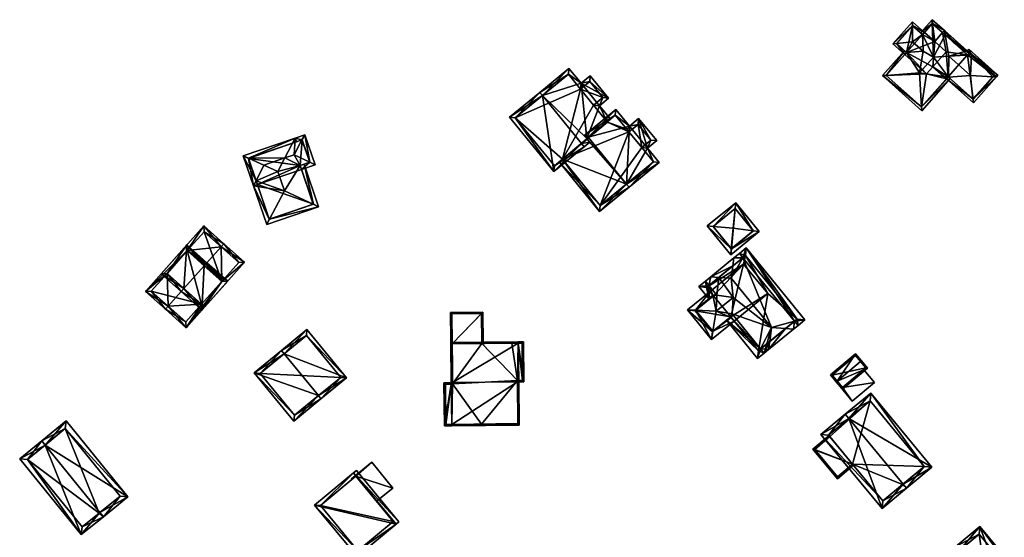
# Model space of a CAD drawing. Header units: inches. Extents: x 2523744 to 2528136, y 1148995 to 1152010.
# Tile 169 of 256: x 2526117 to 2526298, y 1151465 to 1151560. Entities that reach past the tile are written whole.
import ezdxf

# ---------------------------------------------------------------- set-up
doc = ezdxf.new("R2010")
doc.units = ezdxf.units.IN
doc.header["$MEASUREMENT"] = 0
doc.layers.add('Gebaeude Einzelhaus', color=10, linetype='Continuous')
doc.layers.add('Offenes Gebaeude', color=10, linetype='Continuous')

msp = doc.modelspace()

# ---------------------------------------------------------------- meshes
at = {"layer": 'Gebaeude Einzelhaus'}
mesh = msp.add_polyface(dxfattribs=at)
corners = [(2526280.763, 1151558.499, 427.571), (2526282.976, 1151557.268, 427.314), (2526280.756, 1151559.244, 427.314), (2526282.626, 1151556.91, 427.547), (2526282.644, 1151556.895, 427.547), (2526280.793, 1151555.561, 428.586), (2526282.735, 1151553.834, 428.586), (2526277.151, 1151555.194, 427.314), (2526277.888, 1151555.268, 427.571), (2526279.371, 1151553.219, 427.314), (2526279.693, 1151553.603, 427.55), (2526279.704, 1151553.593, 427.55), (2526280.798, 1151558.538, 427.547), (2526277.858, 1151555.235, 427.55), (2526291.869, 1151545.103, 427.518), (2526286.999, 1151548.767, 427.314), (2526291.944, 1151544.366, 427.314), (2526287.383, 1151549.094, 427.518), (2526287.331, 1151549.14, 427.518), (2526291.436, 1151549.379, 428.705), (2526287.443, 1151552.933, 428.705), (2526286.769, 1151556.815, 427.55), (2526286.633, 1151557.605, 427.314), (2526286.301, 1151557.231, 427.314), (2526296.171, 1151549.118, 427.314), (2526295.533, 1151549.153, 427.501), (2526291.6, 1151553.185, 427.314), (2526290.823, 1151553.878, 427.314), (2526291.903, 1151545.073, 427.502), (2526291.145, 1151553.493, 427.348), (2526295.751, 1151549.398, 427.347), (2526291.498, 1151553.179, 427.348), (2526289.664, 1151554.24, 427.549), (2526290.863, 1151553.173, 427.549), (2526288.394, 1151555.369, 427.549), (2526282.438, 1151543.643, 427.551), (2526275.263, 1151549.354, 427.314), (2526282.478, 1151542.934, 427.314), (2526275.981, 1151549.409, 427.558), (2526282.09, 1151549.875, 429.636), (2526284.66, 1151552.764, 429.636), (2526287.705, 1151548.808, 427.314), (2526291.552, 1151553.131, 427.314), (2526284.414, 1151558.885, 427.558), (2526284.385, 1151559.605, 427.314), (2526279.331, 1151553.925, 427.314), (2526282.27, 1151557.228, 427.314), (2526287.331, 1151549.14, 427.551), (2526275.969, 1151549.395, 427.55), (2526282.436, 1151543.64, 427.549), (2526284.426, 1151558.899, 427.55), (2526282.644, 1151556.895, 427.559), (2526279.704, 1151553.593, 427.558), (2526291.108, 1151554.196, 427.113), (2526296.443, 1151549.45, 427.113), (2526282.976, 1151557.268, 420.941), (2526282.644, 1151556.895, 419.414), (2526282.976, 1151557.268, 419.414), (2526282.976, 1151557.268, 420.929), (2526280.798, 1151558.538, 419.414), (2526277.858, 1151555.235, 419.414), (2526279.704, 1151553.593, 419.414), (2526279.371, 1151553.219, 419.414), (2526284.85, 1151555.601, 419.414), (2526284.497, 1151550.993, 419.414), (2526283.338, 1151549.69, 419.414), (2526286.941, 1151553.74, 419.414), (2526286.999, 1151548.767, 419.414), (2526287.331, 1151549.14, 419.414), (2526291.903, 1151545.073, 419.414), (2526295.751, 1151549.398, 419.414), (2526291.145, 1151553.493, 419.414), (2526290.863, 1151553.173, 419.414), (2526286.301, 1151557.231, 419.414), (2526275.969, 1151549.395, 419.414), (2526282.436, 1151543.64, 419.414), (2526284.426, 1151558.899, 419.414), (2526290.823, 1151553.878, 427.214), (2526291.108, 1151554.196, 427.013), (2526296.171, 1151549.118, 427.214), (2526296.443, 1151549.45, 427.013)]
mesh.append_faces([[corners[k] for k in face] for face in [(53, 26, 54), (54, 26, 24), (53, 27, 26), (36, 38, 48), (38, 10, 52), (38, 45, 10), (38, 36, 45), (50, 43, 44), (3, 43, 51), (3, 46, 43), (43, 46, 44), (44, 22, 50), (50, 22, 21), (31, 26, 42), (37, 49, 35), (36, 49, 37), (36, 48, 49), (17, 35, 47), (17, 41, 35), (35, 41, 37), (3, 43, 46), (46, 43, 44), (6, 40, 3), (3, 40, 43), (10, 39, 6), (6, 39, 40), (45, 38, 10), (10, 38, 39), (45, 36, 38), (21, 40, 20), (21, 43, 40), (21, 22, 43), (43, 22, 44), (42, 26, 31), (40, 17, 20), (17, 35, 41), (41, 35, 37), (40, 39, 17), (17, 39, 35), (38, 35, 39), (38, 36, 35), (35, 36, 37), (22, 34, 21), (22, 29, 34), (34, 29, 32), (32, 29, 33), (21, 23, 22), (24, 31, 29), (25, 30, 24), (24, 30, 31), (26, 29, 27), (27, 29, 22), (26, 24, 29), (16, 14, 28), (16, 28, 24), (24, 28, 25), (16, 15, 14), (14, 15, 17), (17, 15, 18), (21, 27, 22), (26, 25, 24), (26, 19, 25), (21, 20, 27), (27, 20, 26), (26, 20, 19), (14, 25, 19), (14, 24, 25), (14, 16, 24), (21, 22, 23), (17, 19, 20), (17, 14, 19), (18, 15, 17), (17, 15, 14), (14, 15, 16), (13, 7, 8), (10, 9, 13), (13, 9, 7), (10, 11, 9), (0, 2, 12), (8, 7, 0), (0, 7, 2), (2, 1, 12), (12, 1, 3), (3, 1, 4), (8, 10, 5), (5, 10, 6), (8, 9, 10), (10, 9, 11), (8, 7, 9), (0, 8, 5), (2, 7, 0), (0, 7, 8), (3, 5, 6), (3, 0, 5), (4, 1, 3), (3, 1, 0), (0, 1, 2)]], dxfattribs={"color": 13})
mesh.append_faces([[corners[k] for k in face] for face in [(77, 80, 79), (78, 80, 77), (53, 54, 78), (78, 54, 80), (54, 79, 80), (54, 24, 79), (26, 79, 24), (26, 77, 79), (26, 27, 77), (27, 53, 77), (77, 53, 78), (65, 74, 62), (65, 75, 74), (64, 67, 65), (65, 67, 75), (73, 63, 76), (76, 63, 57), (51, 4, 3), (43, 1, 51), (51, 1, 4), (43, 55, 1), (76, 58, 50), (76, 57, 58), (55, 58, 56), (43, 50, 55), (55, 50, 58), (21, 23, 50), (50, 23, 76), (76, 23, 73), (47, 18, 17), (35, 15, 47), (47, 15, 18), (35, 75, 15), (15, 75, 67), (35, 49, 75), (49, 74, 75), (49, 48, 74), (48, 38, 74), (52, 9, 38), (38, 9, 74), (74, 9, 62), (52, 11, 9), (10, 11, 52), (72, 66, 73), (73, 66, 63), (72, 68, 66), (66, 68, 64), (64, 68, 67), (72, 69, 68), (72, 70, 69), (72, 71, 70), (34, 23, 21), (34, 73, 23), (34, 72, 73), (34, 32, 72), (72, 32, 33), (29, 72, 33), (29, 71, 72), (31, 71, 29), (30, 70, 31), (31, 70, 71), (25, 70, 30), (25, 69, 70), (25, 28, 69), (28, 14, 69), (17, 69, 14), (17, 68, 69), (17, 18, 68), (15, 68, 18), (15, 67, 68), (64, 63, 66), (63, 56, 57), (62, 61, 65), (65, 61, 64), (64, 61, 63), (63, 61, 56), (56, 61, 59), (59, 61, 60), (11, 61, 9), (9, 61, 62), (10, 61, 11), (13, 60, 10), (10, 60, 61), (13, 8, 60), (8, 0, 60), (60, 0, 59), (0, 12, 59), (3, 59, 12), (3, 56, 59), (3, 4, 56), (57, 56, 58), (55, 4, 1), (55, 56, 4)]], dxfattribs={"color": 41})
mesh = msp.add_polyface(dxfattribs=at)
corners = [(2526212.943, 1151545.712, 436.732), (2526212.469, 1151546.291, 436.732), (2526206.911, 1151541.751, 431.313), (2526215.046, 1151531.795, 431.313), (2526220.13, 1151536.917, 436.732), (2526220.604, 1151536.336, 436.732), (2526221.617, 1151537.164, 435.705), (2526221.143, 1151537.744, 435.705), (2526221.066, 1151537.839, 435.705), (2526223.389, 1151543.844, 431.313), (2526224.821, 1151540.907, 431.901), (2526220.029, 1151547.956, 431.313), (2526225.401, 1151541.381, 431.313), (2526225.076, 1151545.223, 429.603), (2526221.716, 1151549.335, 429.603), (2526217.818, 1151550.663, 431.313), (2526224.021, 1151545.329, 430.192), (2526221.61, 1151548.28, 430.191), (2526222.334, 1151543.95, 431.901), (2526219.923, 1151546.901, 431.901), (2526217.711, 1151549.608, 431.902), (2526207.966, 1151541.645, 431.879), (2526215.153, 1151532.85, 431.88), (2526217.711, 1151549.608, 420.544), (2526219.923, 1151546.901, 420.544), (2526207.966, 1151541.645, 420.544), (2526215.153, 1151532.85, 420.544), (2526216.603, 1151534.035, 431.165), (2526216.603, 1151534.035, 420.544), (2526222.334, 1151543.95, 420.544), (2526224.821, 1151540.907, 420.544), (2526224.021, 1151545.329, 420.544), (2526221.61, 1151548.28, 420.544), (2526224.898, 1151540.813, 420.544)]
mesh.append_faces([[corners[k] for k in face] for face in [(5, 22, 4), (21, 1, 0), (21, 2, 1), (5, 3, 22), (22, 3, 21), (21, 3, 2), (18, 9, 10), (10, 9, 12), (11, 20, 15), (15, 20, 1), (1, 20, 0), (11, 19, 20), (13, 17, 14), (14, 17, 11), (11, 17, 19), (18, 16, 9), (9, 16, 13), (13, 16, 17), (5, 4, 6), (6, 4, 7), (0, 15, 1), (0, 11, 15), (11, 13, 14), (11, 9, 13), (9, 10, 12), (4, 8, 0), (0, 8, 11), (11, 8, 9), (9, 8, 10), (4, 7, 8), (5, 6, 4), (4, 6, 7), (0, 3, 4), (4, 3, 5), (0, 2, 3), (0, 1, 2)]], dxfattribs={"color": 13})
mesh.append_faces([[corners[k] for k in face] for face in [(25, 28, 26), (28, 30, 33), (28, 29, 30), (25, 24, 28), (28, 24, 29), (29, 24, 31), (31, 24, 32), (25, 23, 24), (19, 17, 24), (24, 17, 32), (17, 31, 32), (17, 16, 31), (16, 29, 31), (16, 18, 29), (29, 10, 30), (29, 18, 10), (4, 27, 7), (27, 26, 28), (4, 22, 27), (27, 22, 26), (22, 21, 26), (26, 21, 25), (21, 23, 25), (0, 20, 21), (21, 20, 23), (20, 19, 23), (23, 19, 24)]], dxfattribs={"color": 41})
mesh = msp.add_polyface(dxfattribs=at)
corners = [(2526216.603, 1151534.035, 431.165), (2526216.022, 1151533.56, 430.583), (2526223.428, 1151524.496, 430.583), (2526228.369, 1151529.504, 436.002), (2526228.844, 1151528.923, 436.002), (2526221.143, 1151537.744, 435.705), (2526221.362, 1151538.081, 436.002), (2526220.592, 1151538.419, 435.705), (2526220.888, 1151538.661, 436.002), (2526221.066, 1151537.839, 435.705), (2526234.375, 1151533.443, 430.583), (2526232.218, 1151536.083, 430.583), (2526230.586, 1151541.491, 428.944), (2526233.89, 1151537.449, 428.944), (2526228.915, 1151540.125, 430.583), (2526226.418, 1151543.18, 430.583), (2526230.48, 1151540.436, 429.513), (2526228.809, 1151539.07, 431.152), (2526228.43, 1151539.54, 431.149), (2526226.311, 1151542.125, 431.153), (2526232.835, 1151537.555, 429.513), (2526233.32, 1151533.549, 431.152), (2526231.163, 1151536.189, 431.152), (2526223.534, 1151525.553, 431.165), (2526226.311, 1151542.125, 420.544), (2526228.43, 1151539.54, 420.544), (2526224.821, 1151540.907, 420.544), (2526224.821, 1151540.907, 431.901), (2526216.603, 1151534.035, 420.544), (2526223.534, 1151525.553, 420.544), (2526233.32, 1151533.549, 420.544), (2526231.163, 1151536.189, 420.544), (2526232.835, 1151537.555, 420.544), (2526230.48, 1151540.436, 420.544), (2526228.809, 1151539.07, 420.544), (2526224.898, 1151540.813, 420.544)]
mesh.append_faces([[corners[k] for k in face] for face in [(0, 23, 1), (1, 23, 2), (2, 23, 4), (4, 23, 3), (7, 6, 9), (7, 8, 6), (15, 19, 8), (8, 19, 6), (21, 4, 3), (21, 10, 4), (20, 11, 22), (22, 11, 21), (21, 11, 10), (20, 13, 11), (16, 12, 20), (20, 12, 13), (15, 14, 19), (19, 14, 18), (18, 14, 17), (17, 14, 16), (16, 14, 12), (6, 15, 8), (3, 14, 6), (6, 14, 15), (3, 11, 14), (14, 11, 12), (12, 11, 13), (3, 10, 11), (3, 4, 10), (5, 6, 9), (9, 6, 7), (7, 6, 8), (0, 3, 5), (5, 3, 6), (0, 2, 3), (3, 2, 4), (0, 1, 2)]], dxfattribs={"color": 13})
mesh.append_faces([[corners[k] for k in face] for face in [(31, 33, 32), (31, 34, 33), (34, 35, 25), (25, 35, 24), (24, 35, 26), (34, 28, 35), (31, 29, 34), (34, 29, 28), (31, 30, 29), (18, 34, 25), (18, 17, 34), (17, 16, 34), (34, 16, 33), (16, 20, 33), (33, 20, 32), (20, 31, 32), (20, 22, 31), (22, 21, 31), (31, 21, 30), (21, 29, 30), (3, 23, 21), (21, 23, 29), (29, 23, 28), (28, 23, 0), (6, 27, 9), (6, 19, 27), (27, 19, 26), (26, 19, 24), (19, 18, 24), (24, 18, 25)]], dxfattribs={"color": 41})
mesh = msp.add_polyface(dxfattribs=at)
corners = [(2526160.459, 1151530.102, 433.589), (2526161.883, 1151532.961, 434.714), (2526159.098, 1151534.221, 433.613), (2526158.1, 1151534.673, 433.219), (2526159.989, 1151529.159, 433.219), (2526168.872, 1151537.57, 433.612), (2526169.383, 1151538.538, 433.219), (2526167.603, 1151537.928, 433.219), (2526165.714, 1151534.273, 434.714), (2526167.444, 1151534.866, 434.714), (2526170.308, 1151533.487, 433.594), (2526168.782, 1151532.171, 433.219), (2526171.271, 1151533.024, 433.219), (2526168.543, 1151532.881, 433.594), (2526168.539, 1151532.88, 433.594), (2526160.699, 1151529.402, 433.219), (2526159.053, 1151534.206, 433.589), (2526167.106, 1151536.965, 433.612), (2526170.319, 1151533.491, 433.589), (2526168.916, 1151537.585, 433.589), (2526162.924, 1151523.054, 433.612), (2526162.413, 1151522.086, 433.218), (2526165.66, 1151528.239, 435.725), (2526164.438, 1151531.805, 435.725), (2526171.914, 1151525.341, 433.218), (2526170.929, 1151525.797, 433.613), (2526169.249, 1151533.124, 433.219), (2526167.846, 1151537.218, 433.219), (2526162.88, 1151523.039, 433.589), (2526170.961, 1151525.808, 433.596), (2526168.539, 1151532.88, 433.596), (2526168.782, 1151532.171, 426.554), (2526168.539, 1151532.88, 426.554), (2526170.319, 1151533.491, 426.554), (2526168.916, 1151537.585, 426.554), (2526159.053, 1151534.206, 426.554), (2526160.699, 1151529.402, 426.554), (2526162.88, 1151523.039, 426.554), (2526170.961, 1151525.808, 426.554)]
mesh.append_faces([[corners[k] for k in face] for face in [(27, 17, 7), (13, 29, 30), (29, 24, 25), (13, 26, 29), (29, 26, 24), (21, 20, 24), (24, 20, 25), (28, 4, 0), (20, 21, 28), (28, 21, 4), (27, 7, 17), (25, 13, 22), (22, 13, 23), (23, 13, 8), (25, 26, 13), (25, 24, 26), (20, 25, 22), (21, 24, 20), (20, 24, 25), (8, 1, 23), (0, 23, 1), (0, 22, 23), (0, 4, 22), (22, 4, 20), (20, 4, 21), (12, 10, 18), (6, 19, 5), (12, 18, 6), (6, 18, 19), (12, 11, 10), (10, 11, 13), (13, 11, 14), (0, 15, 4), (3, 2, 16), (17, 7, 5), (5, 7, 6), (17, 2, 7), (7, 2, 3), (0, 4, 16), (16, 4, 3), (10, 5, 9), (12, 6, 10), (10, 6, 5), (0, 4, 15), (13, 9, 8), (13, 10, 9), (14, 11, 13), (13, 11, 10), (10, 11, 12), (8, 2, 1), (5, 7, 9), (9, 7, 8), (8, 7, 2), (2, 7, 3), (5, 6, 7), (0, 3, 4), (0, 2, 3), (0, 1, 2)]], dxfattribs={"color": 13})
mesh.append_faces([[corners[k] for k in face] for face in [(36, 38, 37), (36, 31, 38), (30, 14, 13), (29, 11, 30), (30, 11, 14), (29, 38, 11), (11, 38, 31), (29, 25, 38), (20, 38, 25), (20, 37, 38), (20, 28, 37), (0, 15, 28), (28, 15, 37), (37, 15, 36), (33, 32, 34), (34, 32, 35), (35, 32, 36), (36, 32, 31), (36, 0, 35), (35, 0, 16), (36, 15, 0), (2, 35, 16), (19, 17, 5), (17, 35, 2), (19, 34, 17), (17, 34, 35), (19, 18, 34), (34, 18, 33), (18, 32, 33), (18, 10, 32), (13, 32, 10), (13, 14, 32), (11, 32, 14), (11, 31, 32)]], dxfattribs={"color": 41})
mesh = msp.add_polyface(dxfattribs=at)
corners = [(2526247.566, 1151517.62, 428.573), (2526252.679, 1151520.803, 428.01), (2526251.602, 1151520.936, 428.584), (2526247.471, 1151516.549, 428.01), (2526247.9, 1151521.393, 430.555), (2526243.165, 1151521.82, 428.01), (2526244.233, 1151521.724, 428.584), (2526248.371, 1151526.074, 428.01), (2526248.265, 1151525.019, 428.583), (2526247.578, 1151517.605, 428.559), (2526251.624, 1151520.909, 428.558), (2526244.221, 1151521.714, 428.572), (2526251.624, 1151520.909, 422.439), (2526248.265, 1151525.019, 422.439), (2526244.221, 1151521.714, 422.439), (2526247.578, 1151517.605, 422.439)]
mesh.append_faces([[corners[k] for k in face] for face in [(11, 0, 5), (6, 11, 5), (8, 6, 7), (2, 8, 7), (7, 6, 5), (1, 9, 10), (10, 2, 1), (1, 2, 7), (0, 9, 3), (5, 0, 3), (3, 9, 1), (7, 6, 8), (8, 6, 4), (7, 5, 6), (2, 8, 4), (2, 7, 8), (2, 1, 7), (6, 0, 4), (6, 5, 0), (0, 5, 3), (0, 2, 4), (3, 1, 0), (0, 1, 2)]], dxfattribs={"color": 13})
mesh.append_faces([[corners[k] for k in face] for face in [(13, 15, 14), (12, 15, 13), (10, 15, 12), (9, 15, 10), (14, 15, 0), (0, 15, 9), (11, 14, 0), (13, 14, 6), (6, 14, 11), (8, 13, 6), (12, 13, 2), (2, 13, 8), (10, 12, 2)]], dxfattribs={"color": 41})
mesh = msp.add_polyface(dxfattribs=at)
corners = [(2526154.194, 1151511.64, 434.007), (2526147.661, 1151503.18, 433.605), (2526158.351, 1151515.179, 433.605), (2526150.485, 1151507.478, 434.007), (2526144.357, 1151507.128, 436.333), (2526143.858, 1151506.568, 436.333), (2526154.05, 1151518.007, 436.333), (2526154.548, 1151518.566, 436.333), (2526151.45, 1151515.089, 436.333), (2526151.2, 1151514.808, 436.333), (2526150.951, 1151514.529, 436.333), (2526146.744, 1151509.806, 436.333), (2526147.242, 1151510.367, 436.333), (2526140.191, 1151509.834, 433.605), (2526144.135, 1151513.135, 434.021), (2526147.845, 1151517.297, 434.022), (2526150.881, 1151521.834, 433.605), (2526147.6, 1151504.239, 434.007), (2526157.293, 1151515.118, 434.006), (2526141.25, 1151509.895, 434.022), (2526150.943, 1151520.775, 434.022), (2526150.943, 1151520.775, 424.765), (2526157.293, 1151515.118, 424.765), (2526147.844, 1151517.298, 424.765), (2526141.25, 1151509.895, 424.765), (2526144.135, 1151513.135, 424.765), (2526147.6, 1151504.239, 424.765), (2526150.485, 1151507.478, 424.765), (2526154.194, 1151511.64, 424.765)]
mesh.append_faces([[corners[k] for k in face] for face in [(5, 19, 4), (20, 7, 6), (15, 16, 20), (20, 16, 7), (5, 13, 19), (19, 13, 14), (14, 13, 15), (15, 13, 16), (2, 18, 7), (7, 18, 6), (2, 0, 18), (17, 5, 4), (2, 1, 0), (0, 1, 3), (3, 1, 17), (17, 1, 5), (4, 13, 5), (16, 6, 7), (13, 15, 16), (16, 15, 6), (6, 15, 8), (8, 15, 9), (9, 15, 10), (12, 14, 11), (11, 14, 4), (4, 14, 13), (13, 14, 15), (4, 3, 11), (11, 3, 12), (0, 9, 10), (0, 8, 9), (0, 6, 8), (0, 2, 6), (6, 2, 7), (5, 1, 4), (4, 1, 3), (3, 1, 0), (0, 1, 2)]], dxfattribs={"color": 13})
mesh.append_faces([[corners[k] for k in face] for face in [(22, 28, 21), (21, 28, 23), (27, 24, 25), (27, 26, 24), (0, 28, 18), (18, 28, 22), (17, 27, 3), (17, 26, 27), (17, 24, 26), (4, 19, 17), (17, 19, 24), (25, 24, 14), (14, 24, 19), (20, 23, 15), (20, 21, 23), (6, 18, 20), (20, 18, 21), (21, 18, 22)]], dxfattribs={"color": 41})
mesh = msp.add_polyface(dxfattribs=at)
corners = [(2526150.951, 1151514.529, 436.333), (2526150.546, 1151506.419, 434.932), (2526155.253, 1151511.701, 434.932), (2526147.242, 1151510.367, 436.333), (2526146.744, 1151509.806, 436.333), (2526151.2, 1151514.808, 436.333), (2526151.45, 1151515.089, 436.333), (2526147.783, 1151518.356, 434.932), (2526143.076, 1151513.074, 434.932), (2526150.485, 1151507.478, 435.138), (2526154.194, 1151511.64, 435.138), (2526147.844, 1151517.298, 435.146), (2526144.135, 1151513.135, 435.146), (2526154.194, 1151511.64, 434.007), (2526147.845, 1151517.297, 434.022), (2526147.844, 1151517.298, 434.021), (2526147.844, 1151517.298, 424.765), (2526144.135, 1151513.135, 424.765), (2526144.135, 1151513.135, 434.021), (2526150.485, 1151507.478, 434.007), (2526150.485, 1151507.478, 424.765), (2526154.194, 1151511.64, 424.765)]
mesh.append_faces([[corners[k] for k in face] for face in [(7, 12, 8), (8, 12, 4), (4, 12, 3), (0, 11, 5), (5, 11, 6), (6, 11, 7), (7, 11, 12), (1, 10, 2), (2, 10, 6), (6, 10, 5), (5, 10, 0), (3, 9, 4), (4, 9, 1), (1, 9, 10), (3, 8, 4), (6, 7, 5), (5, 7, 0), (0, 7, 3), (3, 7, 8), (0, 2, 5), (5, 2, 6), (4, 1, 3), (3, 1, 0), (0, 1, 2)]], dxfattribs={"color": 13})
mesh.append_faces([[corners[k] for k in face] for face in [(16, 20, 17), (16, 21, 20), (13, 20, 21), (13, 19, 20), (13, 10, 19), (19, 10, 9), (9, 3, 19), (3, 12, 18), (14, 12, 11), (16, 18, 14), (14, 18, 12), (16, 17, 18), (15, 14, 16), (15, 11, 14), (0, 14, 11), (13, 0, 10)]], dxfattribs={"color": 41})
mesh = msp.add_polyface(dxfattribs=at)
corners = [(2526244.202, 1151502.526, 428.997), (2526244.808, 1151506.2, 430.858), (2526241.031, 1151506.376, 428.984), (2526243.956, 1151501.034, 428.241), (2526239.535, 1151506.445, 428.241), (2526248.088, 1151504.41, 428.241), (2526247.565, 1151505.049, 428.865), (2526247.7, 1151505.731, 429.2), (2526247.901, 1151508.727, 430.858), (2526243.666, 1151509.82, 428.241), (2526244.197, 1151509.169, 428.865), (2526244.899, 1151509.16, 429.2), (2526247.455, 1151505.184, 428.997), (2526240.943, 1151506.304, 428.908), (2526244.098, 1151502.441, 428.908), (2526244.298, 1151509.046, 428.983), (2526247.853, 1151514.508, 431.103), (2526243.824, 1151512.506, 430.24), (2526245.284, 1151512.408, 431.103), (2526248.048, 1151515.958, 430.24), (2526247.551, 1151512.255, 432.444), (2526252.951, 1151499.304, 429.2), (2526246.681, 1151504.551, 428.241), (2526247.455, 1151505.184, 428.865), (2526252.395, 1151497.558, 428.241), (2526253.584, 1151498.53, 429.2), (2526243.462, 1151510.919, 429.2), (2526241.639, 1151510.721, 428.241), (2526242.829, 1151511.693, 429.2), (2526243.524, 1151508.414, 428.241), (2526244.298, 1151509.046, 428.865), (2526254.945, 1151503.206, 432.444), (2526254.603, 1151500.654, 430.923), (2526254.409, 1151499.204, 430.06), (2526257.514, 1151503.033, 430.924), (2526258.975, 1151502.935, 430.06), (2526259.166, 1151504.383, 429.2), (2526259.799, 1151503.609, 429.2), (2526249.676, 1151515.997, 429.2), (2526249.044, 1151516.771, 429.2), (2526261.045, 1151504.626, 428.094), (2526250.289, 1151517.789, 428.094), (2526243.046, 1151510.579, 428.865), (2526252.536, 1151498.965, 428.865), (2526259.638, 1151504.769, 428.781), (2526250.148, 1151516.383, 428.781), (2526244.298, 1151509.046, 422.406), (2526243.666, 1151509.82, 422.406), (2526240.943, 1151506.304, 422.406), (2526244.098, 1151502.441, 422.406), (2526247.455, 1151505.184, 422.406), (2526248.088, 1151504.41, 422.406), (2526249.818, 1151514.846, 422.406), (2526254.239, 1151509.435, 422.406), (2526252.536, 1151498.965, 422.406), (2526259.638, 1151504.769, 422.406), (2526250.148, 1151516.383, 422.406), (2526243.046, 1151510.579, 422.406)]
mesh.append_faces([[corners[k] for k in face] for face in [(39, 45, 38), (44, 37, 36), (44, 40, 37), (39, 41, 45), (45, 41, 44), (44, 41, 40), (35, 36, 37), (35, 34, 36), (33, 34, 35), (33, 32, 34), (32, 33, 21), (21, 33, 25), (24, 43, 25), (25, 43, 21), (24, 22, 43), (43, 22, 6), (6, 22, 23), (42, 28, 26), (42, 27, 28), (30, 29, 10), (10, 29, 42), (42, 29, 27), (17, 26, 28), (17, 18, 26), (16, 19, 38), (38, 19, 39), (19, 16, 17), (17, 16, 18), (36, 41, 38), (38, 41, 39), (36, 40, 41), (36, 37, 40), (31, 38, 20), (20, 38, 16), (16, 38, 19), (19, 38, 39), (34, 36, 31), (31, 36, 38), (34, 35, 36), (36, 35, 37), (32, 34, 31), (32, 33, 34), (34, 33, 35), (31, 25, 32), (32, 25, 33), (26, 17, 28), (8, 18, 11), (11, 18, 26), (26, 18, 17), (8, 20, 18), (21, 31, 7), (7, 31, 8), (8, 31, 20), (21, 25, 31), (10, 29, 30), (10, 26, 29), (29, 26, 27), (27, 26, 28), (10, 11, 26), (21, 24, 25), (21, 22, 24), (21, 6, 22), (22, 6, 23), (21, 7, 6), (16, 18, 20), (19, 17, 16), (16, 17, 18), (4, 2, 13), (2, 10, 15), (2, 9, 10), (2, 4, 9), (14, 0, 3), (4, 14, 3), (4, 13, 14), (3, 0, 5), (5, 0, 6), (6, 0, 12), (10, 1, 11), (11, 1, 8), (9, 2, 10), (10, 2, 1), (9, 4, 2), (1, 7, 8), (0, 6, 1), (1, 6, 7), (0, 5, 6), (0, 3, 5), (0, 2, 3), (3, 2, 4), (0, 1, 2)]], dxfattribs={"color": 13})
mesh.append_faces([[corners[k] for k in face] for face in [(56, 52, 57), (57, 52, 47), (51, 53, 54), (54, 53, 55), (55, 53, 56), (56, 53, 52), (42, 9, 10), (42, 57, 9), (9, 57, 47), (38, 26, 16), (16, 26, 18), (38, 57, 26), (26, 57, 42), (38, 56, 57), (38, 45, 56), (45, 44, 56), (56, 44, 55), (21, 36, 32), (32, 36, 34), (36, 55, 44), (21, 54, 36), (36, 54, 55), (21, 43, 54), (6, 5, 43), (43, 5, 54), (54, 5, 51), (50, 53, 51), (50, 52, 53), (50, 46, 52), (52, 46, 47), (50, 48, 46), (50, 49, 48), (23, 6, 12), (23, 5, 6), (23, 50, 5), (5, 50, 51), (14, 23, 0), (0, 23, 12), (14, 49, 23), (23, 49, 50), (14, 13, 49), (49, 13, 48), (30, 2, 15), (30, 13, 2), (30, 48, 13), (30, 46, 48), (10, 30, 15), (10, 9, 30), (30, 9, 46), (46, 9, 47)]], dxfattribs={"color": 41})
mesh = msp.add_polyface(dxfattribs=at)
corners = [(2526201.856, 1151500.272, 431.139), (2526202.106, 1151500.275, 431.139), (2526202.033, 1151506.049, 431.139), (2526196.391, 1151500.204, 431.139), (2526196.07, 1151505.975, 431.139), (2526196.194, 1151496.028, 431.139), (2526196.443, 1151496.031, 431.139), (2526201.786, 1151505.796, 431.139), (2526196.323, 1151505.728, 431.139), (2526201.786, 1151505.796, 425.475), (2526201.856, 1151500.272, 425.475), (2526196.323, 1151505.728, 425.475), (2526196.391, 1151500.204, 425.475)]
mesh.append_faces([[corners[k] for k in face] for face in [(5, 3, 6), (7, 1, 0), (7, 2, 1), (5, 4, 3), (3, 4, 8), (8, 4, 7), (7, 4, 2), (3, 5, 6), (3, 4, 5), (0, 2, 3), (3, 2, 4), (0, 1, 2)]], dxfattribs={"color": 13})
mesh.append_faces([[corners[k] for k in face] for face in [(10, 12, 9), (9, 12, 11), (8, 12, 3), (8, 11, 12), (8, 7, 11), (11, 7, 9), (9, 0, 10), (9, 7, 0)]], dxfattribs={"color": 41})
mesh = msp.add_polyface(dxfattribs=at)
corners = [(2526165.585, 1151498.425, 437.043), (2526165.11, 1151499.005, 437.043), (2526160.135, 1151494.931, 433.134), (2526171.881, 1151490.735, 437.043), (2526167.381, 1151486.081, 433.134), (2526172.356, 1151490.155, 437.043), (2526177.031, 1151493.983, 433.134), (2526169.786, 1151502.833, 433.134), (2526167.486, 1151487.136, 433.59), (2526175.976, 1151494.088, 433.619), (2526169.681, 1151501.778, 433.619), (2526161.19, 1151494.826, 433.59), (2526169.681, 1151501.778, 426.918), (2526175.976, 1151494.088, 426.918), (2526161.19, 1151494.826, 426.918), (2526167.486, 1151487.136, 426.918)]
mesh.append_faces([[corners[k] for k in face] for face in [(11, 8, 2), (0, 11, 1), (10, 0, 1), (1, 11, 2), (7, 10, 1), (9, 10, 6), (6, 10, 7), (8, 3, 5), (5, 3, 9), (5, 9, 6), (2, 8, 4), (4, 8, 5), (0, 7, 1), (3, 6, 0), (0, 6, 7), (3, 5, 6), (3, 4, 5), (0, 2, 3), (3, 2, 4), (0, 1, 2)]], dxfattribs={"color": 13})
mesh.append_faces([[corners[k] for k in face] for face in [(13, 15, 14), (13, 14, 12), (3, 15, 13), (8, 15, 3), (3, 13, 9), (14, 15, 11), (11, 15, 8), (12, 14, 0), (0, 14, 11), (10, 12, 0), (13, 12, 9), (9, 12, 10)]], dxfattribs={"color": 41})
mesh = msp.add_polyface(dxfattribs=at)
corners = [(2526196.48, 1151493.123, 435.978), (2526196.139, 1151500.45, 431.553), (2526196.23, 1151493.12, 435.978), (2526208.513, 1151500.355, 431.704), (2526208.51, 1151500.605, 431.553), (2526208.353, 1151493.272, 435.978), (2526208.6, 1151493.524, 435.828), (2526208.603, 1151493.275, 435.978), (2526196.233, 1151492.87, 435.838), (2526196.326, 1151485.457, 431.693), (2526208.701, 1151485.36, 431.553), (2526196.329, 1151485.206, 431.553), (2526196.391, 1151500.204, 431.703), (2526196.483, 1151492.873, 435.838), (2526208.449, 1151485.608, 431.693), (2526208.559, 1151493.523, 435.828), (2526208.35, 1151493.521, 435.828), (2526196.326, 1151485.456, 431.693), (2526194.996, 1151485.19, 431.553), (2526196.329, 1151485.207, 431.553), (2526194.898, 1151493.104, 435.978), (2526195.15, 1151492.856, 435.838), (2526195.243, 1151485.443, 431.693), (2526208.513, 1151500.355, 431.703), (2526209.473, 1151500.616, 431.553), (2526208.51, 1151500.604, 431.553), (2526209.564, 1151493.288, 435.978), (2526208.6, 1151493.523, 435.828), (2526209.311, 1151493.534, 435.828), (2526209.226, 1151500.364, 431.703), (2526201.856, 1151500.272, 431.139), (2526196.391, 1151500.204, 431.139), (2526207.365, 1151500.341, 425.475), (2526208.513, 1151500.355, 425.475), (2526201.856, 1151500.272, 425.475), (2526196.483, 1151492.873, 425.475), (2526196.391, 1151500.204, 425.475), (2526196.233, 1151492.87, 425.475), (2526201.757, 1151485.524, 425.475), (2526196.326, 1151485.457, 425.475), (2526208.449, 1151485.608, 425.475), (2526208.35, 1151493.521, 425.475), (2526208.559, 1151493.523, 425.475), (2526208.6, 1151493.524, 425.475), (2526195.15, 1151492.856, 425.475), (2526195.243, 1151485.443, 425.475), (2526196.326, 1151485.456, 425.475), (2526209.311, 1151493.534, 425.475), (2526209.226, 1151500.364, 425.475)]
mesh.append_faces([[corners[k] for k in face] for face in [(25, 29, 23), (25, 24, 29), (29, 24, 28), (28, 7, 27), (28, 26, 7), (26, 28, 24), (26, 27, 7), (26, 23, 27), (26, 24, 23), (23, 24, 25), (18, 22, 19), (19, 22, 17), (18, 21, 22), (18, 20, 21), (2, 21, 20), (2, 8, 21), (20, 8, 2), (20, 18, 8), (8, 18, 17), (17, 18, 19), (15, 5, 16), (15, 7, 5), (6, 7, 15), (7, 14, 5), (14, 11, 9), (7, 10, 14), (14, 10, 11), (13, 2, 0), (13, 8, 2), (3, 12, 4), (4, 12, 1), (0, 2, 12), (12, 2, 1), (5, 10, 7), (0, 9, 5), (5, 9, 10), (10, 9, 11), (0, 8, 9), (0, 2, 8), (3, 5, 6), (6, 5, 7), (3, 0, 5), (4, 1, 3), (3, 1, 0), (0, 1, 2)]], dxfattribs={"color": 13})
mesh.append_faces([[corners[k] for k in face] for face in [(43, 33, 47), (47, 33, 48), (29, 48, 23), (23, 48, 33), (29, 47, 48), (29, 28, 47), (27, 43, 28), (28, 43, 47), (37, 45, 44), (37, 46, 45), (22, 46, 17), (22, 45, 46), (22, 44, 45), (22, 21, 44), (8, 37, 21), (21, 37, 44), (42, 33, 43), (34, 35, 36), (35, 39, 37), (35, 38, 39), (42, 41, 33), (33, 41, 32), (32, 41, 34), (34, 41, 35), (35, 41, 38), (38, 41, 40), (16, 42, 15), (16, 41, 42), (15, 42, 6), (6, 42, 43), (14, 16, 5), (14, 41, 16), (14, 40, 41), (14, 38, 40), (14, 9, 38), (38, 9, 39), (8, 13, 37), (37, 13, 35), (13, 31, 35), (35, 31, 36), (0, 12, 13), (13, 12, 31), (30, 32, 34), (30, 3, 32), (32, 3, 33), (30, 12, 3), (30, 31, 12)]], dxfattribs={"color": 41})
mesh = msp.add_polyface(dxfattribs=at)
corners = [(2526266.998, 1151493.421, 427.321), (2526267.949, 1151491.901, 426.206), (2526272.564, 1151495.78, 426.206), (2526266.806, 1151493.26, 427.321), (2526271.23, 1151496.979, 427.321), (2526271.421, 1151497.139, 427.321), (2526270.348, 1151498.418, 426.206), (2526265.731, 1151494.538, 426.206), (2526267.979, 1151492.254, 426.364), (2526266.084, 1151494.508, 426.373), (2526272.211, 1151495.81, 426.363), (2526270.318, 1151498.065, 426.374), (2526270.318, 1151498.065, 421.179), (2526272.211, 1151495.81, 421.179), (2526266.084, 1151494.508, 421.179), (2526267.163, 1151493.225, 426.206), (2526267.163, 1151493.225, 426.106), (2526267.979, 1151492.254, 421.179), (2526267.979, 1151492.254, 426.019), (2526267.979, 1151492.254, 426.119), (2526271.836, 1151495.495, 426.019), (2526271.836, 1151495.495, 426.119)]
mesh.append_faces([[corners[k] for k in face] for face in [(11, 9, 6), (6, 9, 7), (4, 11, 5), (10, 4, 5), (5, 11, 6), (2, 10, 5), (1, 8, 10), (1, 10, 2), (0, 8, 3), (9, 0, 3), (7, 9, 3), (3, 8, 1), (0, 7, 3), (4, 6, 0), (0, 6, 7), (4, 5, 6), (0, 2, 4), (4, 2, 5), (3, 1, 0), (0, 1, 2)]], dxfattribs={"color": 13})
mesh.append_faces([[corners[k] for k in face] for face in [(13, 17, 14), (13, 14, 12), (17, 20, 18), (21, 8, 19), (20, 10, 21), (21, 10, 8), (17, 13, 20), (20, 13, 10), (8, 15, 19), (16, 17, 18), (16, 14, 17), (15, 9, 16), (16, 9, 14), (8, 0, 15), (15, 0, 9), (9, 12, 14), (9, 11, 12), (4, 10, 11), (11, 10, 12), (12, 10, 13)]], dxfattribs={"color": 41})
mesh = msp.add_polyface(dxfattribs=at)
corners = [(2526279.06, 1151474.54, 431.522), (2526279.695, 1151473.773, 431.522), (2526284.351, 1151477.624, 426.766), (2526269.107, 1151486.575, 431.522), (2526273.126, 1151491.196, 426.766), (2526268.47, 1151487.345, 431.522), (2526263.998, 1151483.646, 426.766), (2526275.221, 1151470.074, 426.766), (2526282.944, 1151477.758, 427.552), (2526272.993, 1151489.789, 427.553), (2526275.355, 1151471.483, 427.586), (2526278.938, 1151474.439, 431.392), (2526265.405, 1151483.514, 427.586), (2526278.938, 1151474.439, 420.248), (2526282.944, 1151477.758, 420.248), (2526272.993, 1151489.789, 420.248), (2526265.405, 1151483.514, 420.248), (2526269.809, 1151478.189, 426.466), (2526275.355, 1151471.483, 420.248), (2526265.638, 1151483.232, 426.468), (2526265.638, 1151483.232, 420.248), (2526269.809, 1151478.189, 420.248)]
mesh.append_faces([[corners[k] for k in face] for face in [(12, 5, 3), (10, 6, 12), (12, 6, 5), (10, 7, 6), (0, 1, 11), (11, 1, 10), (10, 1, 7), (5, 9, 3), (8, 1, 0), (8, 2, 1), (5, 4, 9), (9, 4, 8), (8, 4, 2), (3, 7, 0), (0, 7, 1), (3, 6, 7), (3, 5, 6), (3, 4, 5), (0, 2, 3), (3, 2, 4), (0, 1, 2)]], dxfattribs={"color": 13})
mesh.append_faces([[corners[k] for k in face] for face in [(15, 20, 16), (13, 21, 14), (14, 21, 15), (15, 21, 20), (13, 18, 21), (11, 10, 13), (13, 10, 18), (18, 17, 21), (19, 16, 20), (17, 12, 19), (19, 12, 16), (18, 10, 17), (17, 10, 12), (3, 9, 12), (12, 9, 16), (16, 9, 15), (9, 8, 15), (15, 8, 14), (8, 13, 14), (0, 11, 8), (8, 11, 13)]], dxfattribs={"color": 41})
mesh = msp.add_polyface(dxfattribs=at)
corners = [(2526131.837, 1151469.342, 434.48), (2526132.466, 1151468.568, 434.48), (2526136.93, 1151472.195, 432.637), (2526121.8, 1151481.694, 434.48), (2526125.634, 1151486.098, 432.637), (2526121.169, 1151482.47, 434.48), (2526117.129, 1151479.188, 432.637), (2526128.426, 1151465.285, 432.637), (2526135.524, 1151472.341, 432.957), (2526125.489, 1151484.691, 432.957), (2526128.573, 1151466.691, 432.991), (2526131.706, 1151469.235, 434.42), (2526118.536, 1151479.043, 432.991), (2526131.706, 1151469.235, 424.909), (2526135.524, 1151472.341, 424.909), (2526125.489, 1151484.691, 424.909), (2526118.536, 1151479.043, 424.909), (2526128.573, 1151466.691, 424.909)]
mesh.append_faces([[corners[k] for k in face] for face in [(12, 5, 3), (12, 6, 5), (10, 7, 12), (12, 7, 6), (0, 1, 11), (11, 1, 10), (10, 1, 7), (4, 9, 5), (5, 9, 3), (8, 1, 0), (4, 2, 9), (9, 2, 8), (8, 2, 1), (3, 7, 0), (0, 7, 1), (3, 6, 7), (3, 5, 6), (3, 4, 5), (0, 2, 3), (3, 2, 4), (0, 1, 2)]], dxfattribs={"color": 13})
mesh.append_faces([[corners[k] for k in face] for face in [(13, 17, 16), (13, 16, 15), (13, 15, 14), (10, 17, 13), (10, 13, 11), (16, 17, 12), (12, 17, 10), (15, 16, 3), (3, 16, 12), (9, 15, 3), (14, 15, 8), (8, 15, 9), (13, 14, 8), (11, 13, 8), (11, 8, 0)]], dxfattribs={"color": 41})
mesh = msp.add_polyface(dxfattribs=at)
corners = [(2526269.809, 1151478.189, 426.466), (2526262.503, 1151480.924, 426.325), (2526267.035, 1151475.53, 426.325), (2526265.638, 1151483.232, 426.468), (2526265.479, 1151483.425, 426.468), (2526269.969, 1151477.996, 426.466), (2526262.855, 1151480.894, 426.334), (2526267.065, 1151475.883, 426.334), (2526265.638, 1151483.232, 420.248), (2526262.855, 1151480.894, 420.248), (2526267.065, 1151475.883, 420.248), (2526269.809, 1151478.189, 420.248)]
mesh.append_faces([[corners[k] for k in face] for face in [(2, 7, 5), (5, 7, 0), (6, 4, 3), (2, 1, 7), (7, 1, 6), (6, 1, 4), (0, 2, 5), (4, 1, 3), (3, 1, 0), (0, 1, 2)]], dxfattribs={"color": 13})
mesh.append_faces([[corners[k] for k in face] for face in [(8, 11, 9), (9, 11, 10), (10, 11, 7), (7, 11, 0), (7, 6, 10), (10, 6, 9), (9, 6, 8), (8, 6, 3)]], dxfattribs={"color": 41})
mesh = msp.add_polyface(dxfattribs=at)
corners = [(2526178.298, 1151476.586, 436.048), (2526186.654, 1151467.615, 433.55), (2526178.839, 1151477.034, 433.55), (2526171.186, 1151470.685, 433.503), (2526186.114, 1151467.166, 436.048), (2526179.003, 1151461.265, 433.503), (2526172.242, 1151470.587, 433.71), (2526185.599, 1151467.713, 436.035), (2526178.74, 1151475.979, 436.035), (2526179.101, 1151462.321, 433.709), (2526185.574, 1151467.693, 436.026), (2526185.599, 1151467.713, 425.313), (2526185.574, 1151467.693, 425.313), (2526182.537, 1151471.403, 433.355), (2526182.537, 1151471.403, 433.455), (2526178.74, 1151475.979, 425.313), (2526178.74, 1151475.979, 433.375), (2526178.74, 1151475.979, 433.475), (2526178.034, 1151475.393, 433.624), (2526172.242, 1151470.587, 425.313), (2526178.034, 1151475.393, 433.724), (2526179.101, 1151462.321, 425.313)]
mesh.append_faces([[corners[k] for k in face] for face in [(4, 9, 10), (10, 7, 4), (5, 9, 4), (6, 9, 3), (3, 9, 5), (8, 6, 0), (7, 8, 0), (4, 7, 0), (0, 1, 4), (0, 6, 3), (2, 1, 0), (5, 4, 3), (4, 1, 0), (3, 4, 0), (0, 1, 2)]], dxfattribs={"color": 13})
mesh.append_faces([[corners[k] for k in face] for face in [(12, 15, 11), (12, 19, 15), (12, 21, 19), (10, 9, 12), (12, 9, 21), (9, 19, 21), (9, 6, 19), (15, 18, 16), (20, 8, 17), (18, 6, 20), (20, 6, 8), (15, 19, 18), (18, 19, 6), (8, 14, 17), (13, 15, 16), (13, 11, 15), (8, 7, 14), (14, 7, 13), (13, 7, 11), (7, 10, 11), (11, 10, 12)]], dxfattribs={"color": 41})
mesh = msp.add_polyface(dxfattribs=at)
corners = [(2526299.291, 1151450.283, 430.637), (2526295.446, 1151445.806, 426.103), (2526299.928, 1151449.513, 430.637), (2526284.22, 1151459.381, 426.103), (2526289.338, 1151462.317, 430.637), (2526288.701, 1151463.088, 430.637), (2526304.375, 1151453.19, 426.103), (2526293.148, 1151466.765, 426.103), (2526295.58, 1151447.215, 426.884), (2526285.628, 1151459.248, 426.883), (2526302.968, 1151453.324, 426.888), (2526293.014, 1151465.358, 426.889), (2526293.014, 1151465.358, 419.546), (2526302.968, 1151453.324, 419.546), (2526285.628, 1151459.248, 419.546), (2526295.58, 1151447.215, 419.546)]
mesh.append_faces([[corners[k] for k in face] for face in [(4, 9, 5), (11, 4, 5), (5, 9, 3), (10, 11, 7), (7, 11, 5), (6, 10, 7), (8, 0, 2), (2, 0, 10), (2, 10, 6), (9, 8, 1), (3, 9, 1), (1, 8, 2), (0, 7, 4), (4, 7, 5), (0, 6, 7), (0, 2, 6), (3, 4, 5), (3, 0, 4), (3, 1, 0), (0, 1, 2)]], dxfattribs={"color": 13})
mesh.append_faces([[corners[k] for k in face] for face in [(12, 15, 14), (13, 15, 12), (8, 15, 13), (8, 13, 0), (0, 13, 10), (14, 15, 9), (9, 15, 8), (12, 14, 9), (4, 12, 9), (11, 12, 4), (13, 12, 10), (10, 12, 11)]], dxfattribs={"color": 41})
at = {"layer": 'Offenes Gebaeude'}
mesh = msp.add_polyface(dxfattribs=at)
corners = [(2526267.979, 1151492.254, 426.119), (2526269.753, 1151489.755, 425.911), (2526273.8, 1151493.158, 425.911), (2526266.971, 1151493.064, 426.206), (2526271.836, 1151495.495, 426.119), (2526267.163, 1151493.225, 426.206), (2526266.971, 1151493.064, 426.106), (2526269.753, 1151489.755, 425.811), (2526273.8, 1151493.158, 425.811), (2526271.836, 1151495.495, 426.019), (2526267.163, 1151493.225, 426.106), (2526267.979, 1151492.254, 426.019)]
mesh.append_faces([[corners[k] for k in face] for face in [(3, 0, 5), (0, 2, 4), (3, 1, 0), (0, 1, 2)]], dxfattribs={"color": 13})
mesh.append_faces([[corners[k] for k in face] for face in [(8, 11, 9), (11, 6, 10), (8, 7, 11), (11, 7, 6), (6, 5, 10), (6, 3, 5), (8, 9, 2), (2, 9, 4), (2, 1, 8), (8, 1, 7), (1, 6, 7), (1, 3, 6)]], dxfattribs={"color": 41})
mesh = msp.add_polyface(dxfattribs=at)
corners = [(2526178.74, 1151475.979, 433.475), (2526181.701, 1151478.552, 432.412), (2526177.94, 1151475.51, 433.724), (2526185.528, 1151473.821, 432.412), (2526178.034, 1151475.393, 433.724), (2526182.537, 1151471.403, 433.455), (2526178.034, 1151475.393, 433.624), (2526177.94, 1151475.51, 433.624), (2526182.537, 1151471.403, 433.355), (2526185.528, 1151473.821, 432.312), (2526181.701, 1151478.552, 432.312), (2526178.74, 1151475.979, 433.375)]
mesh.append_faces([[corners[k] for k in face] for face in [(3, 0, 5), (0, 2, 4), (3, 1, 0), (0, 1, 2)]], dxfattribs={"color": 13})
mesh.append_faces([[corners[k] for k in face] for face in [(10, 11, 7), (7, 11, 6), (10, 9, 11), (11, 9, 8), (2, 1, 7), (7, 1, 10), (1, 3, 10), (10, 3, 9), (9, 3, 8), (8, 3, 5), (7, 6, 2), (2, 6, 4)]], dxfattribs={"color": 41})

doc.saveas('drawing.dxf')
